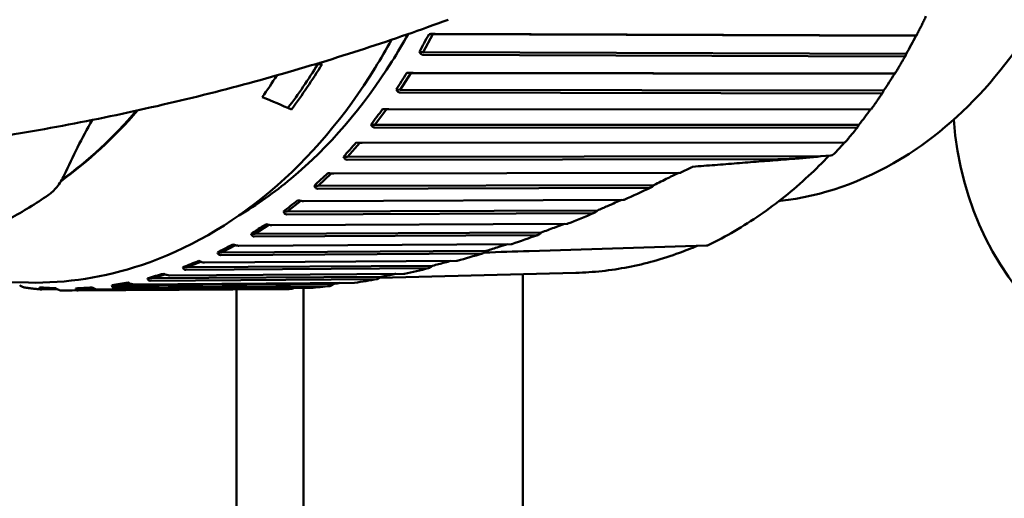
# Model space of a CAD drawing. Header units: millimetres. Extents: x 0 to 4878, y -120 to 1682.
# Tile 197 of 256: x 1249 to 1271, y 1036 to 1047. Entities that reach past the tile are written whole.
import ezdxf

# ---------------------------------------------------------------- set-up
doc = ezdxf.new("R2010")
doc.units = ezdxf.units.MM
doc.header["$LTSCALE"] = 2
doc.layers.add('Sichtbar (ISO)', color=7, linetype='Continuous', lineweight=50)

msp = doc.modelspace()

# ---------------------------------------------------------------- linework, layer by layer
at = {"layer": 'Sichtbar (ISO)'}
for p, q in [((1257.9587, 1046.9926), (1257.7382, 1046.5859)), ((1257.9587, 1046.9926), (1257.8716, 1046.9943)), ((1268.9685, 1046.9532), (1257.9587, 1046.9926)), ((1258.0089, 1047.0035), (1268.959, 1046.9642)), ((1268.9685, 1046.9532), (1268.9755, 1046.9577)), ((1257.7382, 1046.5859), (1257.6511, 1046.5876)), ((1268.748, 1046.5465), (1257.7382, 1046.5859)), ((1268.6973, 1046.4816), (1257.7472, 1046.5207)), ((1268.7381, 1046.5198), (1268.748, 1046.5465)), ((1255.3336, 1046.3053), (1255.4329, 1046.3107)), ((1257.4565, 1046.1087), (1257.2119, 1045.7274)), ((1257.4565, 1046.1087), (1257.3694, 1046.1103)), ((1268.4776, 1046.0884), (1257.4565, 1046.1087)), ((1257.5072, 1046.1141), (1268.4685, 1046.0939)), ((1268.4776, 1046.0884), (1268.4848, 1046.0906)), ((1257.2119, 1045.7274), (1257.1248, 1045.729)), ((1268.233, 1045.7071), (1257.2119, 1045.7274)), ((1268.2214, 1045.6801), (1268.233, 1045.7071)), ((1268.1782, 1045.6414), (1257.2168, 1045.6615)), ((1256.9021, 1045.2825), (1256.635, 1044.9292)), ((1256.9021, 1045.2825), (1256.8149, 1045.2841)), ((1256.9528, 1045.2824), (1267.9265, 1045.28)), ((1256.635, 1044.9292), (1256.5479, 1044.9308)), ((1267.6685, 1044.9267), (1256.635, 1044.9292)), ((1267.6096, 1044.8607), (1256.6358, 1044.8631)), ((1267.6552, 1044.8996), (1267.6685, 1044.9267)), ((1256.2959, 1044.5161), (1256.0114, 1044.1968)), ((1256.3496, 1044.5142), (1267.3367, 1044.528)), ((1256.0114, 1044.1968), (1255.9243, 1044.1984)), ((1265.8214, 1044.1434), (1256.0081, 1044.1309)), ((1266.8022, 1044.2104), (1256.0114, 1044.1968)), ((1267.0197, 1044.228), (1266.8022, 1044.2104)), ((1263.8618, 1043.9659), (1263.8618, 1043.9659)), ((1255.6437, 1043.818), (1255.3453, 1043.5352)), ((1255.7016, 1043.8145), (1263.5889, 1043.8351)), ((1255.3453, 1043.5352), (1255.2582, 1043.5369)), ((1262.8887, 1043.4898), (1255.338, 1043.47)), ((1262.9962, 1043.5552), (1255.3453, 1043.5352)), ((1255.0133, 1043.1883), (1262.2995, 1043.216)), ((1254.9504, 1043.1937), (1254.6413, 1042.949)), ((1254.6413, 1042.949), (1254.5542, 1042.9506)), ((1261.6012, 1042.9115), (1254.6301, 1042.8849)), ((1261.709, 1042.9758), (1254.6413, 1042.949)), ((1254.2206, 1042.6478), (1253.9042, 1042.4421)), ((1254.2893, 1042.6398), (1261.0146, 1042.6724)), ((1253.9042, 1042.4421), (1253.8171, 1042.4437)), ((1260.3238, 1042.4107), (1253.8891, 1042.3796)), ((1260.4311, 1042.4736), (1253.9042, 1042.4421)), ((1253.4591, 1042.1842), (1253.139, 1042.018)), ((1253.5347, 1042.1728), (1259.7446, 1042.2082)), ((1264.1966, 1042.1762), (1260.1523, 1042.0483)), ((1253.139, 1042.018), (1253.0519, 1042.0196)), ((1259.0674, 1041.9914), (1253.1201, 1041.9574)), ((1259.1746, 1042.0524), (1253.139, 1042.018)), ((1252.3511, 1041.6795), (1252.2639, 1041.6812)), ((1257.8454, 1041.6568), (1252.3285, 1041.6214)), ((1252.6708, 1041.8063), (1252.3511, 1041.6795)), ((1257.9511, 1041.7154), (1252.3511, 1041.6795)), ((1252.7546, 1041.7904), (1258.5014, 1041.8272)), ((1251.5456, 1041.4291), (1251.4585, 1041.4308)), ((1251.8612, 1041.5173), (1251.5456, 1041.4291)), ((1256.7822, 1041.4654), (1251.5456, 1041.4291)), ((1251.9542, 1041.4952), (1257.3009, 1041.5322)), ((1261.2189, 1041.5539), (1256.7467, 1041.4384)), ((1260.012, 1034.2256), (1260.012, 1041.5227)), ((1245.0179, 1041.4005), (1248.7439, 1041.3305)), ((1249.9045, 1041.1986), (1249.8174, 1041.2002)), ((1250.2001, 1041.2147), (1249.9045, 1041.1986)), ((1250.2251, 1041.201), (1249.9045, 1041.1986)), ((1250.3149, 1041.1741), (1255.1758, 1041.2103)), ((1250.7282, 1041.2685), (1250.6411, 1041.2701)), ((1255.6094, 1041.252), (1250.6989, 1041.2163)), ((1251.0357, 1041.3194), (1250.7282, 1041.2685)), ((1255.7075, 1041.3046), (1250.7282, 1041.2685)), ((1251.1392, 1041.2893), (1256.1704, 1041.3259)), ((1256.6783, 1041.4096), (1251.5195, 1041.3738)), ((1255.012, 1041.209), (1255.012, 1034.2256)), ((1249.4016, 1041.1779), (1249.0447, 1041.1753)), ((1254.6203, 1041.1842), (1249.7422, 1041.1479)), ((1254.733, 1041.1861), (1249.8721, 1041.15)), ((1253.487, 1041.1758), (1253.487, 991.0654))]:
    msp.add_line(p, q, dxfattribs=at)
for centre, radius, start, end in [((1277.012, 1045.5386), 7.2, 183.92673, 0), ((1264.1931, 1042.2764), 0.1, 276.41266, 295.6466)]:
    msp.add_arc(centre, radius, start, end, dxfattribs=at)
for centre, major_axis, ratio, start_param, end_param in [((1256.905, 1054.4296), (-0.1384, -7.3705), 0.7464272, 0.2831777, 0.28323), ((1257.81, 1046.79), (0.4182, 0.7689), 0.0511872, 1.3298669, 1.8649214), ((1260.4497, 1046.7799), (8.8351, 9.3241), 0.5335817, 5.1581644, 5.197092), ((1247.7864, 1054.6009), (0.2469, 13.1477), 0.7464272, 3.9420079, 4.0437039), ((1247.7864, 1054.6009), (-0.2488, -13.2477), 0.7464272, 0.8043213, 0.9087561), ((1121.9124, 1045.4298), (-156.7535, 17.1444), 0.1799648, 3.7142056, 3.7145746), ((1119.0303, 1045.3401), (-160.4753, 17.5517), 0.1799639, 3.716414, 3.7171889), ((1246.9281, 1054.617), (0.2488, 13.2477), 0.7464272, 3.9736508, 4.0236976), ((1257.2958, 1045.9188), (0.464, 0.7208), 0.0501283, 1.3342068, 1.8692614), ((1259.9382, 1045.9132), (9.5974, 8.5374), 0.5003861, 5.203744, 5.2426716), ((1215.0306, 1055.2161), (46.107, -13.7072), 0.0706433, 0.5545816, 0.5823185), ((1245.1531, 1054.6503), (0.2347, 12.4978), 0.7464272, 3.6496656, 3.8758575), ((1245.1337, 1054.6507), (-0.2347, -12.4978), 0.7464272, 0.5122138, 0.7335702), ((1256.7301, 1045.1066), (0.5066, 0.6678), 0.0486874, 1.3387639, 1.8738185), ((1259.3754, 1045.1052), (10.2594, 7.7293), 0.4636834, 5.2444359, 5.2833593), ((1256.1168, 1044.359), (0.5457, 0.6101), 0.0467676, 1.3435144, 1.8785689), ((1267.0642, 1044.2834), (0.0727, 0.0464), 0.4237282, 3.8159877, 4.0064543), ((1267.0391, 1044.2938), (0.0979, 0.0402), 0.5572957, 4.4168337, 5.422999), ((1255.46, 1043.6811), (0.5811, 0.5484), 0.0442638, 1.3484058, 1.8834603), ((1254.7643, 1043.0775), (0.6125, 0.4829), 0.0410701, 1.3533494, 1.888404), ((1254.0344, 1042.5524), (0.6397, 0.4141), 0.0370924, 1.3582146, 1.8932691), ((1253.2752, 1042.1094), (0.6625, 0.3425), 0.0322648, 1.3628269, 1.8978815), ((1252.4921, 1041.7514), (0.6808, 0.2686), 0.0265707, 1.3669749, 1.9020295), ((1251.6903, 1041.481), (0.6945, 0.1929), 0.0200614, 1.3704263, 1.9054808), ((1249.2279, 1041.2102), (0.7068, -0.0397), 0.002657, 4.3735536, 4.9086082), ((1250.8753, 1041.2999), (0.7034, 0.116), 0.0128689, 1.372955, 1.9080095)]:
    msp.add_ellipse(centre, major_axis=major_axis, ratio=ratio, start_param=start_param, end_param=end_param, dxfattribs=at)
for points, knots in [([(1248.0032, 1044.6427), (1248.7448, 1044.7614), (1249.4782, 1044.8938), (1250.9248, 1045.1843), (1251.6381, 1045.3424), (1253.0417, 1045.682), (1253.7319, 1045.8635), (1255.0865, 1046.2477), (1255.751, 1046.4503), (1257.0517, 1046.8739), (1257.688, 1047.0949), (1258.3092, 1047.3238)], [7.96736223, 7.96736223, 7.96736223, 7.96736223, 7.99739012, 7.99739012, 8.02741801, 8.02741801, 8.0574459, 8.0574459, 8.08747379, 8.08747379, 8.11750168, 8.11750168, 8.11750168, 8.11750168]), ([(1269.1971, 1047.4014), (1269.183, 1047.3716), (1269.1687, 1047.3419), (1269.14, 1047.2825), (1269.1255, 1047.2529), (1269.0965, 1047.1939), (1269.0818, 1047.1645), (1269.0524, 1047.1057), (1269.0376, 1047.0764), (1269.0078, 1047.018), (1268.9928, 1046.9889), (1268.9778, 1046.9599)], [0.599905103, 0.599905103, 0.599905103, 0.599905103, 0.607953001, 0.607953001, 0.616000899, 0.616000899, 0.624048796, 0.624048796, 0.632096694, 0.632096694, 0.640144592, 0.640144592, 0.640144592, 0.640144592]), ([(1257.0151, 1046.8661), (1256.8968, 1046.649), (1256.7736, 1046.4366), (1255.9675, 1045.1296), (1255.1563, 1044.1731), (1253.3505, 1042.6482), (1252.3568, 1042.0786), (1250.4792, 1041.4497), (1249.6102, 1041.3143), (1248.7439, 1041.3305)], [6.94708304, 6.94708304, 6.94708304, 6.94708304, 7.00766683, 7.00766683, 7.32894792, 7.32894792, 7.64894083, 7.64894083, 7.90864871, 7.90864871, 7.90864871, 7.90864871]), ([(1257.3938, 1046.9961), (1257.2762, 1046.7837), (1257.1538, 1046.5761), (1256.3704, 1045.3271), (1255.5909, 1044.4223), (1254.346, 1043.3844), (1253.9468, 1043.1016), (1253.5355, 1042.8579)], [6.95445801, 6.95445801, 6.95445801, 6.95445801, 7.01607806, 7.01607806, 7.33475722, 7.33475722, 7.47644616, 7.47644616, 7.47644616, 7.47644616]), ([(1258.0089, 1047.0034), (1258.0081, 1047.0035), (1258.0074, 1047.0035), (1258.0066, 1047.0035), (1257.9919, 1047.0038), (1257.9699, 1047.003), (1257.9263, 1047.0001), (1257.8969, 1046.9972), (1257.8716, 1046.9943)], [0.143052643, 0.143052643, 0.143052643, 0.143052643, 0.143393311, 0.143393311, 0.143393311, 0.150034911, 0.150034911, 0.157564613, 0.157564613, 0.157564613, 0.157564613]), ([(1268.9755, 1046.9577), (1268.976, 1046.958), (1268.9764, 1046.9584), (1268.9787, 1046.9603), (1268.9782, 1046.962), (1268.9717, 1046.9637), (1268.9659, 1046.9642), (1268.959, 1046.9642)], [-0.0079867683, -0.0079867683, -0.0079867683, -0.0079867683, -0.0072465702, -0.0072465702, -0.0033214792, -0.0033214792, -0.0001731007, -0.0001731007, -0.0001731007, -0.0001731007]), ([(1257.6511, 1046.5876), (1257.6643, 1046.5682), (1257.6818, 1046.549), (1257.7123, 1046.5277), (1257.7302, 1046.521), (1257.7449, 1046.5207), (1257.7457, 1046.5207), (1257.7464, 1046.5207), (1257.7472, 1046.5207)], [0.129222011, 0.129222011, 0.129222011, 0.129222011, 0.13675171, 0.13675171, 0.143393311, 0.143393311, 0.143393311, 0.143733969, 0.143733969, 0.143733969, 0.143733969]), ([(1271.328, 1046.7534), (1270.757, 1045.9312), (1270.0969, 1045.2261), (1269.1267, 1044.4752), (1268.8778, 1044.3039), (1267.7543, 1043.6237), (1266.8254, 1043.3), (1265.8814, 1043.1937)], [0.00010155, 0.00010155, 0.00010155, 0.00010155, 0.33499026, 0.33499026, 0.44620964, 0.44620964, 0.82565258, 0.82565258, 0.82565258, 0.82565258]), ([(1268.7317, 1046.5059), (1268.7158, 1046.4779), (1268.6998, 1046.4499), (1268.6678, 1046.3942), (1268.6516, 1046.3664), (1268.6192, 1046.3111), (1268.6029, 1046.2835), (1268.5702, 1046.2284), (1268.5537, 1046.201), (1268.5206, 1046.1463), (1268.504, 1046.1191), (1268.4873, 1046.0919)], [0.68269059, 0.68269059, 0.68269059, 0.68269059, 0.690692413, 0.690692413, 0.698694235, 0.698694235, 0.706696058, 0.706696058, 0.714697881, 0.714697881, 0.722699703, 0.722699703, 0.722699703, 0.722699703]), ([(1268.6973, 1046.4816), (1268.7043, 1046.4816), (1268.7119, 1046.4844), (1268.7246, 1046.4943), (1268.7314, 1046.5041), (1268.7365, 1046.5158), (1268.7373, 1046.5178), (1268.7381, 1046.5198)], [-0.0711820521, -0.0711820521, -0.0711820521, -0.0711820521, -0.0680336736, -0.0680336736, -0.0641085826, -0.0641085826, -0.0633683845, -0.0633683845, -0.0633683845, -0.0633683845]), ([(1257.5072, 1046.1141), (1257.5064, 1046.1141), (1257.5057, 1046.1141), (1257.5049, 1046.1141), (1257.4902, 1046.1144), (1257.4682, 1046.1142), (1257.4244, 1046.113), (1257.3949, 1046.1117), (1257.3694, 1046.1103)], [0.143052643, 0.143052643, 0.143052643, 0.143052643, 0.143393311, 0.143393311, 0.143393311, 0.150034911, 0.150034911, 0.157564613, 0.157564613, 0.157564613, 0.157564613]), ([(1268.4848, 1046.0906), (1268.4853, 1046.0908), (1268.4858, 1046.091), (1268.4881, 1046.0919), (1268.4876, 1046.0928), (1268.4812, 1046.0936), (1268.4754, 1046.0939), (1268.4685, 1046.0939)], [-0.0079867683, -0.0079867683, -0.0079867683, -0.0079867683, -0.0072465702, -0.0072465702, -0.0033214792, -0.0033214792, -0.0001731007, -0.0001731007, -0.0001731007, -0.0001731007]), ([(1257.1248, 1045.729), (1257.1369, 1045.7095), (1257.1531, 1045.6901), (1257.1824, 1045.6686), (1257.1998, 1045.6618), (1257.2146, 1045.6615), (1257.2153, 1045.6615), (1257.2161, 1045.6615), (1257.2168, 1045.6615)], [0.129222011, 0.129222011, 0.129222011, 0.129222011, 0.13675171, 0.13675171, 0.143393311, 0.143393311, 0.143393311, 0.143733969, 0.143733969, 0.143733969, 0.143733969]), ([(1268.1782, 1045.6414), (1268.1852, 1045.6415), (1268.193, 1045.6443), (1268.2064, 1045.6543), (1268.2137, 1045.6642), (1268.2196, 1045.676), (1268.2205, 1045.678), (1268.2214, 1045.6801)], [-0.0711820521, -0.0711820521, -0.0711820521, -0.0711820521, -0.0680336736, -0.0680336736, -0.0641085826, -0.0641085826, -0.0633683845, -0.0633683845, -0.0633683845, -0.0633683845]), ([(1268.2126, 1045.6637), (1268.1952, 1045.6376), (1268.1777, 1045.6117), (1268.1425, 1045.5599), (1268.1248, 1045.5342), (1268.0893, 1045.4828), (1268.0715, 1045.4573), (1268.0357, 1045.4063), (1268.0178, 1045.3809), (1267.9817, 1045.3303), (1267.9636, 1045.3051), (1267.9454, 1045.28)], [0.765489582, 0.765489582, 0.765489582, 0.765489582, 0.773440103, 0.773440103, 0.781390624, 0.781390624, 0.789341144, 0.789341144, 0.797291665, 0.797291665, 0.805242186, 0.805242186, 0.805242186, 0.805242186]), ([(1256.9528, 1045.2824), (1256.952, 1045.2824), (1256.9513, 1045.2824), (1256.9505, 1045.2824), (1256.9358, 1045.2827), (1256.9138, 1045.283), (1256.87, 1045.2836), (1256.8404, 1045.2839), (1256.8149, 1045.2841)], [0.143052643, 0.143052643, 0.143052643, 0.143052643, 0.143393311, 0.143393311, 0.143393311, 0.150034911, 0.150034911, 0.157564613, 0.157564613, 0.157564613, 0.157564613]), ([(1256.9021, 1045.2825), (1256.9076, 1045.2825), (1256.9131, 1045.2825), (1256.9187, 1045.2825), (1256.9244, 1045.2824), (1256.93, 1045.2824), (1256.9357, 1045.2824), (1256.9414, 1045.2824), (1256.9471, 1045.2824), (1256.9528, 1045.2824)], [0, 0, 0, 0, 0.33333333, 0.33333333, 0.33333333, 0.66666667, 0.66666667, 0.66666667, 0.99959872, 0.99959872, 0.99959872, 0.99959872]), ([(1267.9453, 1045.28), (1267.9452, 1045.28), (1267.9442, 1045.28), (1267.9392, 1045.28), (1267.9334, 1045.28), (1267.9265, 1045.28)], [-0.0056767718, -0.0056767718, -0.0056767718, -0.0056767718, -0.0033214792, -0.0033214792, -0.0001731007, -0.0001731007, -0.0001731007, -0.0001731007]), ([(1256.5479, 1044.9308), (1256.5587, 1044.9112), (1256.5738, 1044.8918), (1256.6017, 1044.8702), (1256.6188, 1044.8634), (1256.6336, 1044.8631), (1256.6343, 1044.8631), (1256.6351, 1044.8631), (1256.6358, 1044.8631)], [0.129222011, 0.129222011, 0.129222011, 0.129222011, 0.13675171, 0.13675171, 0.143393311, 0.143393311, 0.143393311, 0.143733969, 0.143733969, 0.143733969, 0.143733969]), ([(1267.6434, 1044.8805), (1267.6246, 1044.8566), (1267.6057, 1044.8328), (1267.5677, 1044.7854), (1267.5486, 1044.7618), (1267.5104, 1044.7149), (1267.4912, 1044.6915), (1267.4527, 1044.6449), (1267.4333, 1044.6217), (1267.3946, 1044.5755), (1267.3751, 1044.5525), (1267.3556, 1044.5296)], [0.848300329, 0.848300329, 0.848300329, 0.848300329, 0.856195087, 0.856195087, 0.864089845, 0.864089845, 0.871984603, 0.871984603, 0.879879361, 0.879879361, 0.887774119, 0.887774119, 0.887774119, 0.887774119]), ([(1267.6096, 1044.8607), (1267.6166, 1044.8608), (1267.6246, 1044.8637), (1267.6386, 1044.8737), (1267.6465, 1044.8837), (1267.6531, 1044.8955), (1267.6542, 1044.8975), (1267.6552, 1044.8996)], [-0.0711820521, -0.0711820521, -0.0711820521, -0.0711820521, -0.0680336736, -0.0680336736, -0.0641085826, -0.0641085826, -0.0633683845, -0.0633683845, -0.0633683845, -0.0633683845]), ([(1256.3496, 1044.5141), (1256.3488, 1044.5141), (1256.3481, 1044.5142), (1256.3473, 1044.5142), (1256.3326, 1044.5145), (1256.3106, 1044.5153), (1256.2668, 1044.5176), (1256.2374, 1044.5195), (1256.2119, 1044.5213)], [0.143052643, 0.143052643, 0.143052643, 0.143052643, 0.143393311, 0.143393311, 0.143393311, 0.150034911, 0.150034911, 0.157564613, 0.157564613, 0.157564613, 0.157564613]), ([(1267.3554, 1044.5296), (1267.3551, 1044.5292), (1267.3541, 1044.5289), (1267.3494, 1044.5283), (1267.3436, 1044.528), (1267.3367, 1044.528)], [-0.0052915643, -0.0052915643, -0.0052915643, -0.0052915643, -0.0033214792, -0.0033214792, -0.0001731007, -0.0001731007, -0.0001731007, -0.0001731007]), ([(1255.9243, 1044.1984), (1255.9339, 1044.1789), (1255.9478, 1044.1595), (1255.9744, 1044.138), (1255.9911, 1044.1312), (1256.0058, 1044.1309), (1256.0066, 1044.1309), (1256.0074, 1044.1309), (1256.0081, 1044.1309)], [0.129222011, 0.129222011, 0.129222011, 0.129222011, 0.13675171, 0.13675171, 0.143393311, 0.143393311, 0.143393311, 0.143733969, 0.143733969, 0.143733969, 0.143733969]), ([(1266.3938, 1044.1702), (1266.2266, 1044.1568), (1266.0593, 1044.1435), (1265.7248, 1044.117), (1265.5575, 1044.1037), (1265.2229, 1044.0772), (1265.0555, 1044.064), (1264.7207, 1044.0377), (1264.5533, 1044.0245), (1264.2184, 1043.9983), (1264.0509, 1043.9851), (1263.8834, 1043.9721)], [4.7305998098, 4.7305998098, 4.7305998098, 4.7305998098, 4.7310543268, 4.7310543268, 4.7315088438, 4.7315088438, 4.7319633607, 4.7319633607, 4.7324178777, 4.7324178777, 4.7328723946, 4.7328723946, 4.7328723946, 4.7328723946]), ([(1264.2364, 1042.1862), (1264.4385, 1042.2833), (1264.6383, 1042.3893), (1265.0323, 1042.6185), (1265.2264, 1042.7418), (1265.6082, 1043.0052), (1265.7959, 1043.1452), (1266.1639, 1043.4414), (1266.3443, 1043.5976), (1266.6803, 1043.91), (1266.8367, 1044.0647), (1266.9895, 1044.2255)], [5.01717904, 5.01717904, 5.01717904, 5.01717904, 5.08338601, 5.08338601, 5.14959298, 5.14959298, 5.21579996, 5.21579996, 5.28200693, 5.28200693, 5.34197245, 5.34197245, 5.34197245, 5.34197245]), ([(1265.8214, 1044.1434), (1265.8359, 1044.1434), (1265.8506, 1044.1435), (1265.9623, 1044.1448), (1266.0596, 1044.1488), (1266.3509, 1044.1646), (1266.5866, 1044.1853), (1266.8022, 1044.2104)], [-0.56820326, -0.56820326, -0.56820326, -0.56820326, -0.5621239, -0.5621239, -0.52178613, -0.52178613, -0.42946614, -0.42946614, -0.42946614, -0.42946614]), ([(1249.5561, 1043.7779), (1249.5115, 1043.6803), (1249.4548, 1043.5883), (1249.331, 1043.438), (1249.2645, 1043.3756), (1249.1928, 1043.3258)], [0, 0, 0, 0, 0.0323806, 0.0323806, 0.061336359, 0.061336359, 0.061336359, 0.061336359]), ([(1255.7016, 1043.8145), (1255.7008, 1043.8145), (1255.7001, 1043.8145), (1255.6993, 1043.8146), (1255.6846, 1043.8148), (1255.6627, 1043.8162), (1255.6191, 1043.8202), (1255.5898, 1043.8237), (1255.5645, 1043.8271)], [0.143052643, 0.143052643, 0.143052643, 0.143052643, 0.143393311, 0.143393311, 0.143393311, 0.150034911, 0.150034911, 0.157564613, 0.157564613, 0.157564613, 0.157564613]), ([(1262.9966, 1043.5557), (1263.0507, 1043.5818), (1263.1044, 1043.6082), (1263.2112, 1043.6607), (1263.2643, 1043.6868), (1263.3173, 1043.7129)], [0.000009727, 0.000009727, 0.000009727, 0.000009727, 0.018047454, 0.018047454, 0.035851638, 0.035851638, 0.035851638, 0.035851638]), ([(1263.5656, 1043.835), (1263.528, 1043.8165), (1263.49, 1043.7978), (1263.408, 1043.7575), (1263.3617, 1043.7348), (1263.3173, 1043.7129)], [-0.02734009, -0.02734009, -0.02734009, -0.02734009, -0.014933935, -0.014933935, -0.000011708, -0.000011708, -0.000011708, -0.000011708]), ([(1263.6107, 1043.837), (1263.61, 1043.8367), (1263.6089, 1043.8364), (1263.6033, 1043.8354), (1263.5967, 1043.8351), (1263.5889, 1043.8351)], [0.0064806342, 0.0064806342, 0.0064806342, 0.0064806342, 0.0077314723, 0.0077314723, 0.0112449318, 0.0112449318, 0.0112449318, 0.0112449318]), ([(1255.2582, 1043.5369), (1255.2666, 1043.5175), (1255.2793, 1043.4983), (1255.3047, 1043.477), (1255.321, 1043.4703), (1255.3357, 1043.47), (1255.3365, 1043.47), (1255.3372, 1043.47), (1255.338, 1043.47)], [0.129222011, 0.129222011, 0.129222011, 0.129222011, 0.13675171, 0.13675171, 0.143393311, 0.143393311, 0.143393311, 0.143733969, 0.143733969, 0.143733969, 0.143733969]), ([(1262.8887, 1043.4898), (1262.8965, 1043.4898), (1262.9047, 1043.4915), (1262.922, 1043.4974), (1262.9315, 1043.5022), (1262.9599, 1043.5196), (1262.9789, 1043.5362), (1262.9966, 1043.5557)], [0.000001, 0.000001, 0.000001, 0.000001, 0.003574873, 0.003574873, 0.007783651, 0.007783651, 0.016588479, 0.016588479, 0.016588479, 0.016588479]), ([(1249.1928, 1043.3258), (1248.9093, 1043.1291), (1248.6182, 1042.9508), (1248.024, 1042.6329), (1247.7207, 1042.4933), (1247.105, 1042.2546), (1246.7926, 1042.1555), (1246.1617, 1041.9987), (1245.8432, 1041.9412), (1245.2037, 1041.8684), (1244.8826, 1041.8531), (1244.5619, 1041.8592)], [1.13110149, 1.13110149, 1.13110149, 1.13110149, 1.22997387, 1.22997387, 1.32884625, 1.32884625, 1.42771864, 1.42771864, 1.52659102, 1.52659102, 1.6254634, 1.6254634, 1.6254634, 1.6254634]), ([(1262.2612, 1043.2161), (1262.2134, 1043.1951), (1262.1654, 1043.1742), (1262.0577, 1043.1274), (1261.9978, 1043.1014), (1261.938, 1043.0754)], [-0.035283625, -0.035283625, -0.035283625, -0.035283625, -0.019597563, -0.019597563, -0.000011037, -0.000011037, -0.000011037, -0.000011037]), ([(1262.3197, 1043.2183), (1262.3191, 1043.218), (1262.3184, 1043.2177), (1262.3136, 1043.2165), (1262.3071, 1043.2161), (1262.2995, 1043.216)], [0.0072422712, 0.0072422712, 0.0072422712, 0.0072422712, 0.0079603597, 0.0079603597, 0.0113893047, 0.0113893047, 0.0113893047, 0.0113893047]), ([(1255.0133, 1043.1883), (1255.0125, 1043.1883), (1255.0118, 1043.1883), (1255.011, 1043.1883), (1254.9963, 1043.1886), (1254.9745, 1043.1905), (1254.9311, 1043.1963), (1254.9021, 1043.2013), (1254.8771, 1043.2062)], [0.143052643, 0.143052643, 0.143052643, 0.143052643, 0.143393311, 0.143393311, 0.143393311, 0.150034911, 0.150034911, 0.157564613, 0.157564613, 0.157564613, 0.157564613]), ([(1261.7092, 1042.976), (1261.7475, 1042.9926), (1261.7857, 1043.0092), (1261.8619, 1043.0423), (1261.8999, 1043.0588), (1261.938, 1043.0754)], [0, 0, 0, 0, 0.012498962, 0.012498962, 0.024951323, 0.024951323, 0.024951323, 0.024951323]), ([(1254.5542, 1042.9506), (1254.5615, 1042.9316), (1254.573, 1042.9128), (1254.5971, 1042.8918), (1254.613, 1042.8852), (1254.6277, 1042.8849), (1254.6285, 1042.8849), (1254.6293, 1042.8849), (1254.63, 1042.8849)], [0.129222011, 0.129222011, 0.129222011, 0.129222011, 0.13675171, 0.13675171, 0.143393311, 0.143393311, 0.143393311, 0.143733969, 0.143733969, 0.143733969, 0.143733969]), ([(1261.6012, 1042.9115), (1261.6087, 1042.9115), (1261.6166, 1042.9131), (1261.6335, 1042.9188), (1261.6428, 1042.9233), (1261.6714, 1042.9404), (1261.6911, 1042.9569), (1261.7092, 1042.976)], [0.000001, 0.000001, 0.000001, 0.000001, 0.003421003, 0.003421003, 0.007406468, 0.007406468, 0.016081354, 0.016081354, 0.016081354, 0.016081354]), ([(1254.2893, 1042.6398), (1254.2886, 1042.6398), (1254.2878, 1042.6398), (1254.2871, 1042.6399), (1254.2723, 1042.6401), (1254.2506, 1042.6426), (1254.2077, 1042.6499), (1254.179, 1042.6565), (1254.1543, 1042.663)], [0.143052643, 0.143052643, 0.143052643, 0.143052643, 0.143393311, 0.143393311, 0.143393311, 0.150034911, 0.150034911, 0.157564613, 0.157564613, 0.157564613, 0.157564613]), ([(1260.9571, 1042.6721), (1260.8784, 1042.6424), (1260.7998, 1042.6127), (1260.6245, 1042.5465), (1260.5278, 1042.51), (1260.431, 1042.4734)], [-0.056324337, -0.056324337, -0.056324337, -0.056324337, -0.031101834, -0.031101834, -0.00008285, -0.00008285, -0.00008285, -0.00008285]), ([(1261.0328, 1042.6745), (1261.0324, 1042.6744), (1261.032, 1042.6743), (1261.0277, 1042.6729), (1261.0216, 1042.6724), (1261.0146, 1042.6724)], [0.0075486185, 0.0075486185, 0.0075486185, 0.0075486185, 0.007867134, 0.007867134, 0.0110714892, 0.0110714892, 0.0110714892, 0.0110714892]), ([(1253.8171, 1042.4437), (1253.8232, 1042.4252), (1253.8336, 1042.4068), (1253.8565, 1042.3863), (1253.872, 1042.3799), (1253.8867, 1042.3796), (1253.8875, 1042.3796), (1253.8883, 1042.3796), (1253.889, 1042.3796)], [0.129222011, 0.129222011, 0.129222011, 0.129222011, 0.13675171, 0.13675171, 0.143393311, 0.143393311, 0.143393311, 0.143733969, 0.143733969, 0.143733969, 0.143733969]), ([(1260.3238, 1042.4107), (1260.3311, 1042.4107), (1260.3389, 1042.4124), (1260.3556, 1042.418), (1260.3648, 1042.4224), (1260.3933, 1042.4391), (1260.4129, 1042.4551), (1260.4309, 1042.4733)], [0.000001, 0.000001, 0.000001, 0.000001, 0.003329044, 0.003329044, 0.007171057, 0.007171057, 0.01548845, 0.01548845, 0.01548845, 0.01548845]), ([(1253.5347, 1042.1728), (1253.5339, 1042.1728), (1253.5332, 1042.1728), (1253.5324, 1042.1728), (1253.5177, 1042.1731), (1253.4962, 1042.176), (1253.4537, 1042.185), (1253.4254, 1042.193), (1253.4012, 1042.201)], [0.143052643, 0.143052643, 0.143052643, 0.143052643, 0.143393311, 0.143393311, 0.143393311, 0.150034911, 0.150034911, 0.157564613, 0.157564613, 0.157564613, 0.157564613]), ([(1259.1746, 1042.0524), (1259.2705, 1042.083), (1259.3664, 1042.1137), (1259.5287, 1042.1654), (1259.595, 1042.1866), (1259.6614, 1042.2077)], [0.000014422, 0.000014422, 0.000014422, 0.000014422, 0.030355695, 0.030355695, 0.051319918, 0.051319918, 0.051319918, 0.051319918]), ([(1259.7603, 1042.2101), (1259.7603, 1042.2101), (1259.7603, 1042.2101), (1259.7564, 1042.2088), (1259.7509, 1042.2082), (1259.7446, 1042.2082)], [0.0080694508, 0.0080694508, 0.0080694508, 0.0080694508, 0.0080914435, 0.0080914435, 0.0109668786, 0.0109668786, 0.0109668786, 0.0109668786]), ([(1261.2189, 1041.5539), (1261.4178, 1041.559), (1261.6167, 1041.5724), (1262.0135, 1041.6157), (1262.2115, 1041.6456), (1262.6058, 1041.7218), (1262.802, 1041.768), (1263.1921, 1041.8767), (1263.386, 1041.9391), (1263.7131, 1042.0589), (1263.8472, 1042.1122), (1263.9804, 1042.1693)], [4.69101813, 4.69101813, 4.69101813, 4.69101813, 4.75309365, 4.75309365, 4.81516917, 4.81516917, 4.8772447, 4.8772447, 4.93932022, 4.93932022, 4.98289052, 4.98289052, 4.98289052, 4.98289052]), ([(1253.0519, 1042.0196), (1253.057, 1042.0016), (1253.0663, 1041.9838), (1253.0879, 1041.964), (1253.1031, 1041.9577), (1253.1178, 1041.9575), (1253.1186, 1041.9574), (1253.1193, 1041.9574), (1253.1201, 1041.9574)], [0.129222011, 0.129222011, 0.129222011, 0.129222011, 0.13675171, 0.13675171, 0.143393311, 0.143393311, 0.143393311, 0.143733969, 0.143733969, 0.143733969, 0.143733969]), ([(1259.0674, 1041.9914), (1259.0739, 1041.9914), (1259.0809, 1041.9928), (1259.0961, 1041.9975), (1259.1044, 1042.0012), (1259.1303, 1042.0153), (1259.1484, 1042.0287), (1259.1653, 1042.044)], [0.000001, 0.000001, 0.000001, 0.000001, 0.002978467, 0.002978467, 0.006363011, 0.006363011, 0.013664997, 0.013664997, 0.013664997, 0.013664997]), ([(1259.1746, 1042.0524), (1259.173, 1042.051), (1259.1715, 1042.0496), (1259.1684, 1042.0468), (1259.1668, 1042.0454), (1259.1653, 1042.044)], [-0.0013472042, -0.0013472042, -0.0013472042, -0.0013472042, -0.0006727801, -0.0006727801, -0.0000060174, -0.0000060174, -0.0000060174, -0.0000060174]), ([(1252.2639, 1041.6812), (1252.2679, 1041.6639), (1252.2762, 1041.6468), (1252.2967, 1041.6277), (1252.3115, 1041.6217), (1252.3262, 1041.6214), (1252.3269, 1041.6214), (1252.3277, 1041.6214), (1252.3285, 1041.6214)], [0.129222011, 0.129222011, 0.129222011, 0.129222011, 0.13675171, 0.13675171, 0.143393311, 0.143393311, 0.143393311, 0.143733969, 0.143733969, 0.143733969, 0.143733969]), ([(1252.7546, 1041.7904), (1252.7538, 1041.7904), (1252.753, 1041.7904), (1252.7523, 1041.7904), (1252.7376, 1041.7907), (1252.7162, 1041.7941), (1252.6743, 1041.8046), (1252.6466, 1041.8141), (1252.6229, 1041.8235)], [0.143052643, 0.143052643, 0.143052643, 0.143052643, 0.143393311, 0.143393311, 0.143393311, 0.150034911, 0.150034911, 0.157564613, 0.157564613, 0.157564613, 0.157564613]), ([(1257.8454, 1041.6568), (1257.8514, 1041.6568), (1257.8578, 1041.658), (1257.8717, 1041.6621), (1257.8794, 1041.6653), (1257.9034, 1041.6775), (1257.9203, 1041.6893), (1257.9361, 1041.7029)], [0.000000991, 0.000000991, 0.000000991, 0.000000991, 0.002703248, 0.002703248, 0.005729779, 0.005729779, 0.012285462, 0.012285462, 0.012285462, 0.012285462]), ([(1257.9511, 1041.7154), (1257.9486, 1041.7134), (1257.9462, 1041.7113), (1257.9412, 1041.7072), (1257.9387, 1041.7051), (1257.9361, 1041.7029)], [-0.0020860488, -0.0020860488, -0.0020860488, -0.0020860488, -0.0010811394, -0.0010811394, -0.0000268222, -0.0000268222, -0.0000268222, -0.0000268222]), ([(1257.9511, 1041.7154), (1258.0435, 1041.7394), (1258.136, 1041.7634), (1258.2789, 1041.8003), (1258.3293, 1041.8134), (1258.3797, 1041.8264)], [0, 0, 0, 0, 0.029069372, 0.029069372, 0.044890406, 0.044890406, 0.044890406, 0.044890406]), ([(1251.4585, 1041.4308), (1251.4615, 1041.4143), (1251.4687, 1041.398), (1251.4881, 1041.3799), (1251.5025, 1041.3741), (1251.5173, 1041.3738), (1251.518, 1041.3738), (1251.5188, 1041.3738), (1251.5196, 1041.3738)], [0.129222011, 0.129222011, 0.129222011, 0.129222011, 0.13675171, 0.13675171, 0.143393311, 0.143393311, 0.143393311, 0.143733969, 0.143733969, 0.143733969, 0.143733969]), ([(1251.9542, 1041.4952), (1251.9535, 1041.4952), (1251.9527, 1041.4952), (1251.9519, 1041.4952), (1251.9372, 1041.4955), (1251.9161, 1041.4994), (1251.8749, 1041.5114), (1251.8478, 1041.5222), (1251.8247, 1041.533)], [0.143052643, 0.143052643, 0.143052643, 0.143052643, 0.143393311, 0.143393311, 0.143393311, 0.150034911, 0.150034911, 0.157564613, 0.157564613, 0.157564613, 0.157564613]), ([(1256.6783, 1041.4096), (1256.6836, 1041.4096), (1256.6894, 1041.4106), (1256.702, 1041.4141), (1256.7088, 1041.4168), (1256.7298, 1041.4268), (1256.7451, 1041.4366), (1256.7608, 1041.4488)], [0.000001, 0.000001, 0.000001, 0.000001, 0.002414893, 0.002414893, 0.005070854, 0.005070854, 0.01053238, 0.01053238, 0.01053238, 0.01053238]), ([(1256.7822, 1041.4654), (1256.7787, 1041.4626), (1256.7751, 1041.4598), (1256.768, 1041.4543), (1256.7644, 1041.4515), (1256.7608, 1041.4488)], [-0.002822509, -0.002822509, -0.002822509, -0.002822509, -0.0014111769, -0.0014111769, -0.0000020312, -0.0000020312, -0.0000020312, -0.0000020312]), ([(1256.7822, 1041.4654), (1256.8693, 1041.4826), (1256.9565, 1041.4998), (1257.0676, 1041.5216), (1257.0913, 1041.5263), (1257.1151, 1041.531)], [0.0000041, 0.0000041, 0.0000041, 0.0000041, 0.027638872, 0.027638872, 0.035164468, 0.035164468, 0.035164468, 0.035164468]), ([(1248.6483, 1041.2192), (1248.6354, 1041.2211), (1248.6204, 1041.2258), (1248.5868, 1041.2411), (1248.5629, 1041.2565), (1248.5431, 1041.272)], [0.144918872, 0.144918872, 0.144918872, 0.144918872, 0.150034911, 0.150034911, 0.157564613, 0.157564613, 0.157564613, 0.157564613]), ([(1249.0367, 1041.1756), (1249.0107, 1041.1778), (1248.9848, 1041.1802), (1248.933, 1041.1852), (1248.9071, 1041.1878), (1248.8553, 1041.1933), (1248.8294, 1041.1962), (1248.7776, 1041.2023), (1248.7518, 1041.2055), (1248.7001, 1041.2121), (1248.6742, 1041.2155), (1248.6484, 1041.2191)], [1.675575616, 1.675575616, 1.675575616, 1.675575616, 1.68327399, 1.68327399, 1.690972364, 1.690972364, 1.698670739, 1.698670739, 1.706369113, 1.706369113, 1.714067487, 1.714067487, 1.714067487, 1.714067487]), ([(1248.9929, 1041.2216), (1248.9931, 1041.2083), (1248.9977, 1041.1951), (1249.0142, 1041.1803), (1249.0277, 1041.1756), (1249.0424, 1041.1753), (1249.0432, 1041.1753), (1249.044, 1041.1753), (1249.0447, 1041.1753)], [0.129222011, 0.129222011, 0.129222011, 0.129222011, 0.13675171, 0.13675171, 0.143393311, 0.143393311, 0.143393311, 0.143733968, 0.143733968, 0.143733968, 0.143733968]), ([(1249.4842, 1041.1504), (1249.4695, 1041.1508), (1249.4495, 1041.1558), (1249.4111, 1041.1718), (1249.3863, 1041.1861), (1249.3656, 1041.2006)], [0.143498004, 0.143498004, 0.143498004, 0.143498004, 0.150034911, 0.150034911, 0.157564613, 0.157564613, 0.157564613, 0.157564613]), ([(1249.8174, 1041.2002), (1249.88, 1041.2037), (1249.9421, 1041.2071), (1250.0021, 1041.2104), (1250.0622, 1041.2137), (1250.1253, 1041.2171), (1250.1905, 1041.2205)], [-0.024136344, -0.024136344, -0.024136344, -0.024136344, 0, 0, 0, 0.024136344, 0.024136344, 0.024136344, 0.024136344]), ([(1249.8174, 1041.2002), (1249.8185, 1041.1857), (1249.8239, 1041.1714), (1249.8412, 1041.1554), (1249.855, 1041.1503), (1249.8698, 1041.15), (1249.8705, 1041.15), (1249.8713, 1041.15), (1249.8721, 1041.15)], [0.129222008, 0.129222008, 0.129222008, 0.129222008, 0.13675171, 0.13675171, 0.143393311, 0.143393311, 0.143393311, 0.143733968, 0.143733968, 0.143733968, 0.143733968]), ([(1250.3149, 1041.1741), (1250.3142, 1041.1741), (1250.3134, 1041.1741), (1250.3126, 1041.1741), (1250.2979, 1041.1744), (1250.2773, 1041.1791), (1250.2377, 1041.1939), (1250.212, 1041.2072), (1250.1905, 1041.2205)], [0.143052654, 0.143052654, 0.143052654, 0.143052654, 0.143393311, 0.143393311, 0.143393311, 0.150034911, 0.150034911, 0.157564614, 0.157564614, 0.157564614, 0.157564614]), ([(1250.6411, 1041.2701), (1250.6431, 1041.2546), (1250.6494, 1041.2392), (1250.6677, 1041.222), (1250.6819, 1041.2166), (1250.6966, 1041.2163), (1250.6974, 1041.2163), (1250.6981, 1041.2163), (1250.6989, 1041.2163)], [0.129222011, 0.129222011, 0.129222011, 0.129222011, 0.13675171, 0.13675171, 0.143393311, 0.143393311, 0.143393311, 0.143733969, 0.143733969, 0.143733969, 0.143733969]), ([(1251.1391, 1041.2893), (1251.1384, 1041.2893), (1251.1376, 1041.2893), (1251.1369, 1041.2893), (1251.1221, 1041.2896), (1251.1012, 1041.2939), (1251.0608, 1041.3074), (1251.0344, 1041.3195), (1251.012, 1041.3316)], [0.143052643, 0.143052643, 0.143052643, 0.143052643, 0.143393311, 0.143393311, 0.143393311, 0.150034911, 0.150034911, 0.157564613, 0.157564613, 0.157564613, 0.157564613]), ([(1254.733, 1041.1861), (1254.7373, 1041.1862), (1254.742, 1041.1868), (1254.752, 1041.1894), (1254.7574, 1041.1913), (1254.7686, 1041.1964), (1254.7744, 1041.1996), (1254.7824, 1041.2045), (1254.7845, 1041.2059), (1254.7867, 1041.2074)], [0.000001, 0.000001, 0.000001, 0.000001, 0.0019353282, 0.0019353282, 0.0039028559, 0.0039028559, 0.0059989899, 0.0059989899, 0.0067845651, 0.0067845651, 0.0067845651, 0.0067845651]), ([(1255.6094, 1041.252), (1255.614, 1041.2521), (1255.619, 1041.2528), (1255.6299, 1041.2557), (1255.6358, 1041.2579), (1255.6541, 1041.2663), (1255.6675, 1041.2744), (1255.6813, 1041.2849)], [0.000001, 0.000001, 0.000001, 0.000001, 0.0020890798, 0.0020890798, 0.0043222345, 0.0043222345, 0.0089410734, 0.0089410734, 0.0089410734, 0.0089410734]), ([(1255.6813, 1041.2849), (1255.6857, 1041.2884), (1255.6902, 1041.2917), (1255.6989, 1041.2982), (1255.7032, 1041.3014), (1255.7075, 1041.3046)], [0.0000236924, 0.0000236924, 0.0000236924, 0.0000236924, 0.0017144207, 0.0017144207, 0.0033631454, 0.0033631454, 0.0033631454, 0.0033631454]), ([(1249.7422, 1041.1479), (1249.725, 1041.1478), (1249.7078, 1041.1477), (1249.6734, 1041.1477), (1249.6562, 1041.1477), (1249.6218, 1041.1479), (1249.6046, 1041.1481), (1249.5702, 1041.1485), (1249.553, 1041.1488), (1249.5186, 1041.1495), (1249.5014, 1041.1499), (1249.4842, 1041.1504)], [1.605883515, 1.605883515, 1.605883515, 1.605883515, 1.610976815, 1.610976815, 1.616070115, 1.616070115, 1.621163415, 1.621163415, 1.626256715, 1.626256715, 1.631350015, 1.631350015, 1.631350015, 1.631350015]), ([(1254.733, 1041.1861), (1254.6965, 1041.1852), (1254.6589, 1041.1845), (1254.6217, 1041.1842), (1254.6203, 1041.1842)], [0.00000004, 0.00000004, 0.00000004, 0.00000004, 0.33333333, 0.34627415, 0.34627415, 0.34627415, 0.34627415])]:
    msp.add_open_spline(points, degree=3, knots=knots, dxfattribs=at)
for points in [[(1250.193, 1045.0373), (1249.9642, 1044.626), (1249.7515, 1044.2056), (1249.5561, 1043.7779)], [(1263.8618, 1043.9659), (1263.7783, 1043.9226), (1263.6946, 1043.8796), (1263.6107, 1043.837)], [(1263.8834, 1043.9721), (1263.8761, 1043.9715), (1263.8682, 1043.9692), (1263.8618, 1043.9659)], [(1262.9257, 1043.4996), (1262.7249, 1043.4037), (1262.5229, 1043.3099), (1262.3197, 1043.2183)], [(1265.8814, 1043.1937), (1265.8708, 1043.1925), (1265.8601, 1043.1913), (1265.8494, 1043.1901)], [(1261.6324, 1042.9188), (1261.4335, 1042.8351), (1261.2336, 1042.7536), (1261.0328, 1042.6745)], [(1260.3492, 1042.4159), (1260.1536, 1042.3449), (1259.9572, 1042.2762), (1259.7603, 1042.2101)], [(1263.9925, 1042.1746), (1263.9927, 1042.1746), (1263.9928, 1042.1747), (1263.9929, 1042.1747)], [(1259.0872, 1041.9948), (1258.8966, 1041.9368), (1258.7056, 1041.8814), (1258.5144, 1041.8286)], [(1260.152, 1042.0486), (1259.812, 1042.038), (1259.4716, 1042.0274), (1259.1303, 1042.0165)], [(1260.152, 1042.0483), (1260.1521, 1042.0483), (1260.1522, 1042.0483), (1260.1523, 1042.0483)], [(1257.86, 1041.6587), (1257.6767, 1041.6142), (1257.4935, 1041.5723), (1257.3107, 1041.5332)], [(1258.5144, 1041.8286), (1258.5109, 1041.8276), (1258.5065, 1041.8272), (1258.5014, 1041.8272)], [(1257.3107, 1041.5332), (1257.3078, 1041.5326), (1257.3045, 1041.5323), (1257.3009, 1041.5322)], [(1255.1789, 1041.2104), (1255.1779, 1041.2103), (1255.1769, 1041.2103), (1255.1758, 1041.2103)], [(1255.6145, 1041.2523), (1255.4639, 1041.2353), (1255.3173, 1041.2212), (1255.1789, 1041.2104)], [(1255.7075, 1041.3046), (1255.7545, 1041.311), (1255.8018, 1041.3173), (1255.8493, 1041.3236)], [(1256.1769, 1041.3264), (1256.1749, 1041.3261), (1256.1728, 1041.3259), (1256.1704, 1041.3259)], [(1256.6879, 1041.4105), (1256.5162, 1041.3797), (1256.3454, 1041.3516), (1256.1769, 1041.3264)]]:
    msp.add_open_spline(points, degree=3, dxfattribs=at)
msp.add_rational_spline([(1267.1199, 1044.2786), (1267.2324, 1044.4034), (1267.3412, 1044.5281)], [1.69322830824, 1.69337181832, 1.69313265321], degree=2, dxfattribs=at)

doc.saveas('drawing.dxf')
